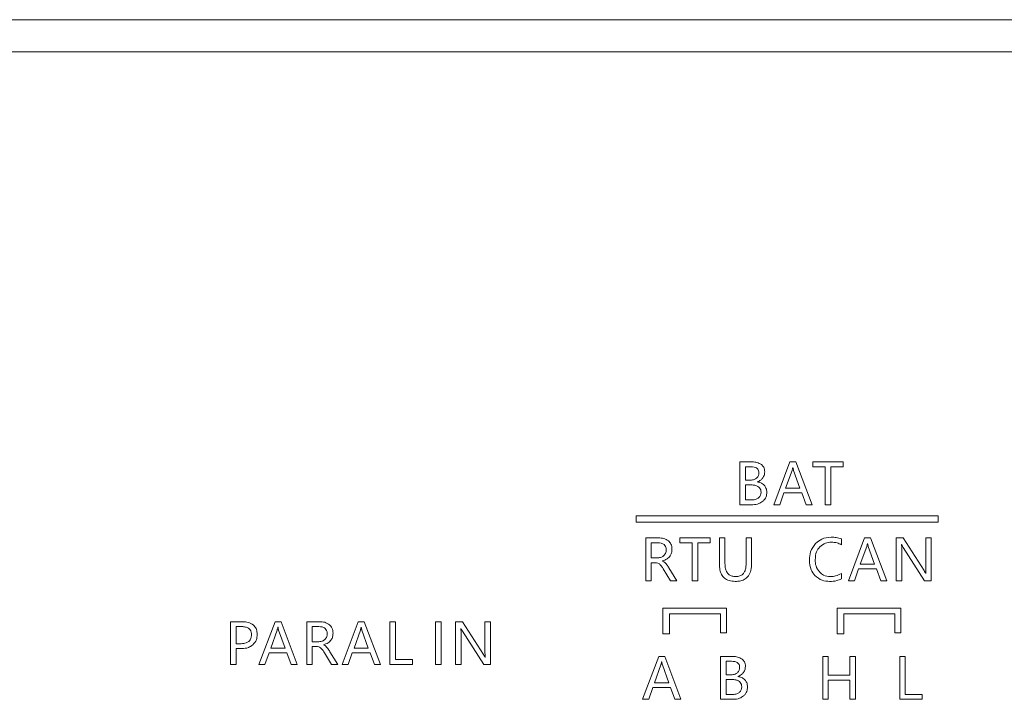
# Model space of a CAD drawing. Header units: millimetres. Extents: x 3082 to 3675, y 388 to 1418.
# Tile 11 of 22: x 3284 to 3345, y 622 to 664. Entities that reach past the tile are written whole.
import ezdxf

# ---------------------------------------------------------------- set-up
doc = ezdxf.new("R2010")
doc.units = ezdxf.units.MM

msp = doc.modelspace()

# ---------------------------------------------------------------- linework, layer by layer
at = {"color": 0, "linetype": 'ByBlock', "lineweight": 5}
for p, q in [((3153.943, 663.883), (3593.943, 663.883)), ((3591.943, 661.883), (3155.943, 661.883)), ((3328.973, 636.331), (3328.973, 633.663)), ((3329.754, 636.331), (3328.973, 636.331)), ((3332.097, 636.331), (3331.083, 633.663)), ((3332.464, 636.331), (3332.097, 636.331)), ((3333.477, 633.663), (3332.464, 636.331)), ((3335.404, 636.331), (3333.527, 636.331)), ((3333.527, 636.331), (3333.527, 636.024)), ((3335.404, 636.024), (3335.404, 636.331)), ((3329.66, 636.029), (3329.316, 636.029)), ((3329.316, 636.029), (3329.316, 635.194)), ((3332.225, 635.804), (3331.827, 634.694)), ((3332.277, 635.99), (3332.268, 635.99)), ((3332.719, 634.694), (3332.318, 635.804)), ((3333.527, 636.024), (3334.291, 636.024)), ((3334.291, 636.024), (3334.291, 633.663)), ((3334.636, 633.663), (3334.636, 636.024)), ((3334.636, 636.024), (3335.404, 636.024)), ((3329.316, 635.194), (3329.629, 635.194)), ((3330.056, 635.082), (3330.056, 635.089)), ((3329.671, 634.894), (3329.316, 634.894)), ((3329.316, 634.894), (3329.316, 633.964)), ((3331.827, 634.694), (3332.719, 634.694)), ((3329.316, 633.964), (3329.728, 633.964)), ((3331.463, 633.663), (3331.718, 634.393)), ((3331.718, 634.393), (3332.826, 634.393)), ((3332.826, 634.393), (3333.097, 633.663)), ((3328.973, 633.663), (3329.775, 633.663)), ((3331.083, 633.663), (3331.463, 633.663)), ((3333.097, 633.663), (3333.477, 633.663)), ((3334.291, 633.663), (3334.636, 633.663)), ((3322.511, 632.97), (3322.511, 632.571)), ((3341.329, 632.97), (3322.511, 632.97)), ((3322.511, 632.571), (3341.329, 632.571)), ((3341.329, 632.571), (3341.329, 632.97)), ((3323.915, 631.596), (3323.105, 631.596)), ((3323.105, 631.596), (3323.105, 628.927)), ((3325.241, 631.596), (3325.241, 631.289)), ((3327.118, 631.596), (3325.241, 631.596)), ((3327.118, 631.289), (3327.118, 631.596)), ((3328.045, 631.596), (3327.701, 631.596)), ((3327.701, 631.596), (3327.701, 629.975)), ((3328.045, 629.99), (3328.045, 631.596)), ((3329.705, 631.596), (3329.361, 631.596)), ((3329.361, 631.596), (3329.361, 629.965)), ((3329.705, 630.015), (3329.705, 631.596)), ((3335.299, 631.172), (3335.299, 631.532)), ((3336.749, 631.596), (3335.736, 628.927)), ((3337.116, 631.596), (3336.749, 631.596)), ((3338.129, 628.927), (3337.116, 631.596)), ((3339.153, 631.596), (3338.722, 631.596)), ((3338.722, 631.596), (3338.722, 628.927)), ((3340.455, 629.556), (3339.153, 631.596)), ((3340.554, 631.596), (3340.554, 629.761)), ((3340.894, 631.596), (3340.554, 631.596)), ((3340.894, 628.927), (3340.894, 631.596)), ((3323.858, 631.294), (3323.448, 631.294)), ((3323.448, 631.294), (3323.448, 630.352)), ((3325.241, 631.289), (3326.005, 631.289)), ((3326.005, 631.289), (3326.005, 628.927)), ((3326.35, 628.927), (3326.35, 631.289)), ((3326.35, 631.289), (3327.118, 631.289)), ((3336.878, 631.069), (3336.479, 629.959)), ((3336.93, 631.255), (3336.921, 631.255)), ((3337.372, 629.959), (3336.97, 631.069)), ((3339.049, 631.177), (3339.059, 631.177)), ((3339.062, 628.927), (3339.062, 630.803)), ((3339.149, 631.003), (3340.487, 628.927)), ((3323.448, 630.352), (3323.853, 630.352)), ((3324.152, 630.154), (3324.152, 630.163)), ((3323.448, 630.05), (3323.695, 630.05)), ((3323.448, 628.927), (3323.448, 630.05)), ((3324.2, 629.668), (3324.641, 628.927)), ((3325.046, 628.927), (3324.549, 629.726)), ((3336.115, 628.927), (3336.371, 629.658)), ((3336.371, 629.658), (3337.479, 629.658)), ((3336.479, 629.959), (3337.372, 629.959)), ((3337.479, 629.658), (3337.75, 628.927)), ((3323.105, 628.927), (3323.448, 628.927)), ((3324.641, 628.927), (3325.046, 628.927)), ((3326.005, 628.927), (3326.35, 628.927)), ((3335.299, 629.038), (3335.299, 629.368)), ((3335.736, 628.927), (3336.115, 628.927)), ((3337.75, 628.927), (3338.129, 628.927)), ((3338.722, 628.927), (3339.062, 628.927)), ((3340.487, 628.927), (3340.894, 628.927)), ((3340.571, 629.372), (3340.564, 629.372)), ((3324.183, 627.209), (3324.183, 625.622)), ((3328.146, 627.209), (3324.183, 627.209)), ((3328.146, 625.688), (3328.146, 627.209)), ((3335.045, 627.209), (3335.045, 625.622)), ((3339.008, 627.209), (3335.045, 627.209)), ((3339.008, 625.688), (3339.008, 627.209)), ((3324.583, 625.622), (3324.583, 626.857)), ((3324.583, 626.857), (3327.777, 626.857)), ((3327.777, 626.857), (3327.777, 625.688)), ((3335.445, 626.857), (3338.639, 626.857)), ((3335.445, 625.622), (3335.445, 626.857)), ((3338.639, 626.857), (3338.639, 625.688)), ((3297.238, 626.372), (3297.238, 623.703)), ((3297.993, 626.372), (3297.238, 626.372)), ((3297.932, 626.068), (3297.581, 626.068)), ((3297.581, 626.068), (3297.581, 625.004)), ((3300.013, 626.372), (3298.999, 623.703)), ((3300.141, 625.845), (3299.743, 624.735)), ((3300.38, 626.372), (3300.013, 626.372)), ((3300.193, 626.031), (3300.184, 626.031)), ((3300.636, 624.735), (3300.234, 625.845)), ((3301.393, 623.703), (3300.38, 626.372)), ((3301.986, 626.372), (3301.986, 623.703)), ((3302.796, 626.372), (3301.986, 626.372)), ((3302.739, 626.07), (3302.329, 626.07)), ((3302.329, 626.07), (3302.329, 625.128)), ((3305.198, 626.372), (3304.185, 623.703)), ((3305.327, 625.845), (3304.929, 624.735)), ((3305.566, 626.372), (3305.198, 626.372)), ((3305.379, 626.031), (3305.37, 626.031)), ((3305.821, 624.735), (3305.42, 625.845)), ((3306.579, 623.703), (3305.566, 626.372)), ((3307.172, 626.372), (3307.172, 623.703)), ((3307.515, 626.372), (3307.172, 626.372)), ((3307.515, 624.009), (3307.515, 626.372)), ((3310.36, 626.372), (3310.016, 626.372)), ((3310.016, 626.372), (3310.016, 623.703)), ((3310.36, 623.703), (3310.36, 626.372)), ((3311.689, 626.372), (3311.258, 626.372)), ((3311.258, 626.372), (3311.258, 623.703)), ((3311.585, 625.953), (3311.594, 625.953)), ((3312.991, 624.332), (3311.689, 626.372)), ((3313.43, 626.372), (3313.09, 626.372)), ((3313.09, 626.372), (3313.09, 624.537)), ((3313.43, 623.703), (3313.43, 626.372)), ((3311.598, 623.703), (3311.598, 625.579)), ((3311.685, 625.779), (3313.023, 623.703)), ((3324.183, 625.622), (3324.583, 625.622)), ((3327.777, 625.688), (3328.146, 625.688)), ((3335.045, 625.622), (3335.445, 625.622)), ((3338.639, 625.688), (3339.008, 625.688)), ((3297.581, 625.004), (3297.899, 625.004)), ((3297.581, 624.701), (3297.926, 624.701)), ((3297.581, 623.703), (3297.581, 624.701)), ((3299.743, 624.735), (3300.636, 624.735)), ((3302.329, 625.128), (3302.734, 625.128)), ((3302.329, 623.703), (3302.329, 624.826)), ((3302.329, 624.826), (3302.576, 624.826)), ((3303.033, 624.93), (3303.033, 624.939)), ((3304.929, 624.735), (3305.821, 624.735)), ((3299.379, 623.703), (3299.634, 624.434)), ((3299.634, 624.434), (3300.742, 624.434)), ((3300.742, 624.434), (3301.013, 623.703)), ((3303.081, 624.444), (3303.522, 623.703)), ((3303.927, 623.703), (3303.43, 624.502)), ((3304.565, 623.703), (3304.82, 624.434)), ((3304.82, 624.434), (3305.928, 624.434)), ((3305.928, 624.434), (3306.199, 623.703)), ((3308.574, 624.009), (3307.515, 624.009)), ((3308.574, 623.703), (3308.574, 624.009)), ((3313.107, 624.148), (3313.1, 624.148)), ((3323.925, 624.206), (3322.912, 621.538)), ((3324.292, 624.206), (3323.925, 624.206)), ((3325.305, 621.538), (3324.292, 624.206)), ((3327.77, 624.206), (3327.77, 621.538)), ((3328.552, 624.206), (3327.77, 624.206)), ((3334.138, 624.206), (3334.138, 621.538)), ((3334.481, 624.206), (3334.138, 624.206)), ((3334.481, 623.047), (3334.481, 624.206)), ((3335.827, 624.206), (3335.827, 623.047)), ((3336.171, 624.206), (3335.827, 624.206)), ((3336.171, 621.538), (3336.171, 624.206)), ((3338.938, 624.206), (3338.938, 621.538)), ((3339.282, 624.206), (3338.938, 624.206)), ((3339.282, 621.844), (3339.282, 624.206)), ((3297.238, 623.703), (3297.581, 623.703)), ((3298.999, 623.703), (3299.379, 623.703)), ((3301.013, 623.703), (3301.393, 623.703)), ((3301.986, 623.703), (3302.329, 623.703)), ((3303.522, 623.703), (3303.927, 623.703)), ((3304.185, 623.703), (3304.565, 623.703)), ((3306.199, 623.703), (3306.579, 623.703)), ((3307.172, 623.703), (3308.574, 623.703)), ((3310.016, 623.703), (3310.36, 623.703)), ((3311.258, 623.703), (3311.598, 623.703)), ((3313.023, 623.703), (3313.43, 623.703)), ((3324.054, 623.68), (3323.655, 622.57)), ((3324.105, 623.866), (3324.097, 623.866)), ((3324.548, 622.57), (3324.146, 623.68)), ((3328.457, 623.905), (3328.114, 623.905)), ((3328.114, 623.905), (3328.114, 623.069)), ((3328.114, 623.069), (3328.426, 623.069)), ((3328.469, 622.77), (3328.114, 622.77)), ((3328.114, 622.77), (3328.114, 621.84)), ((3328.854, 622.958), (3328.854, 622.965)), ((3335.827, 623.047), (3334.481, 623.047)), ((3323.291, 621.538), (3323.547, 622.269)), ((3323.547, 622.269), (3324.655, 622.269)), ((3323.655, 622.57), (3324.548, 622.57)), ((3324.655, 622.269), (3324.926, 621.538)), ((3334.481, 622.741), (3335.827, 622.741)), ((3334.481, 621.538), (3334.481, 622.741)), ((3335.827, 622.741), (3335.827, 621.538)), ((3322.912, 621.538), (3323.291, 621.538)), ((3324.926, 621.538), (3325.305, 621.538)), ((3327.77, 621.538), (3328.572, 621.538)), ((3328.114, 621.84), (3328.526, 621.84)), ((3334.138, 621.538), (3334.481, 621.538)), ((3335.827, 621.538), (3336.171, 621.538)), ((3338.938, 621.538), (3340.341, 621.538)), ((3340.341, 621.844), (3339.282, 621.844)), ((3340.341, 621.538), (3340.341, 621.844))]:
    msp.add_line(p, q, dxfattribs=at)
for points, knots in [([(3330.314, 636.163), (3330.223, 636.216), (3330.051, 636.32), (3329.85, 636.327), (3329.754, 636.331)], [0, 0, 0, 0, 0.522984, 1, 1, 1, 1]), ([(3330.161, 635.652), (3330.158, 635.695), (3330.153, 635.777), (3330.097, 635.887), (3329.995, 635.971), (3329.844, 636.022), (3329.725, 636.027), (3329.66, 636.029)], [0, 0, 0, 0, 0.180844, 0.340899, 0.50242, 0.723457, 1, 1, 1, 1]), ([(3330.02, 635.315), (3330.065, 635.368), (3330.149, 635.465), (3330.157, 635.593), (3330.161, 635.652)], [0, 0, 0, 0, 0.5367713, 1, 1, 1, 1]), ([(3330.523, 635.717), (3330.52, 635.767), (3330.514, 635.862), (3330.454, 636.025), (3330.367, 636.11), (3330.314, 636.163)], [0, 0, 0, 0, 0.291048, 0.563866, 1, 1, 1, 1]), ([(3330.399, 635.328), (3330.439, 635.395), (3330.511, 635.515), (3330.519, 635.655), (3330.523, 635.717)], [0, 0, 0, 0, 0.551691, 1, 1, 1, 1]), ([(3332.268, 635.99), (3332.262, 635.95), (3332.251, 635.887), (3332.232, 635.826), (3332.225, 635.804)], [0, 0, 0, 0, 0.6285327, 1, 1, 1, 1]), ([(3332.318, 635.804), (3332.31, 635.832), (3332.293, 635.893), (3332.283, 635.956), (3332.277, 635.99)], [0, 0, 0, 0, 0.458968, 1, 1, 1, 1]), ([(3329.629, 635.194), (3329.713, 635.198), (3329.855, 635.205), (3329.972, 635.284), (3330.02, 635.315)], [0, 0, 0, 0, 0.596137, 1, 1, 1, 1]), ([(3330.056, 635.089), (3330.132, 635.12), (3330.265, 635.174), (3330.359, 635.282), (3330.399, 635.328)], [0, 0, 0, 0, 0.570199, 1, 1, 1, 1]), ([(3330.49, 634.876), (3330.421, 634.934), (3330.295, 635.041), (3330.131, 635.069), (3330.056, 635.082)], [0, 0, 0, 0, 0.539802, 1, 1, 1, 1]), ([(3330.292, 634.436), (3330.288, 634.488), (3330.282, 634.588), (3330.212, 634.721), (3330.086, 634.823), (3329.899, 634.886), (3329.753, 634.891), (3329.671, 634.894)], [0, 0, 0, 0, 0.178953, 0.337999, 0.499558, 0.721712, 1, 1, 1, 1]), ([(3330.144, 634.089), (3330.169, 634.113), (3330.219, 634.163), (3330.279, 634.281), (3330.287, 634.376), (3330.292, 634.436)], [0, 0, 0, 0, 0.270618, 0.539305, 1, 1, 1, 1]), ([(3330.406, 633.875), (3330.448, 633.916), (3330.53, 633.998), (3330.631, 634.186), (3330.644, 634.338), (3330.652, 634.433)], [0, 0, 0, 0, 0.279691, 0.550783, 1, 1, 1, 1]), ([(3330.652, 634.433), (3330.644, 634.527), (3330.632, 634.691), (3330.532, 634.821), (3330.49, 634.876)], [0, 0, 0, 0, 0.573799, 1, 1, 1, 1]), ([(3329.728, 633.964), (3329.819, 633.968), (3329.97, 633.975), (3330.095, 634.056), (3330.144, 634.089)], [0, 0, 0, 0, 0.603336, 1, 1, 1, 1]), ([(3329.775, 633.663), (3329.909, 633.672), (3330.14, 633.687), (3330.327, 633.82), (3330.406, 633.875)], [0, 0, 0, 0, 0.5807772, 1, 1, 1, 1]), ([(3324.523, 631.408), (3324.426, 631.468), (3324.24, 631.584), (3324.021, 631.592), (3323.915, 631.596)], [0, 0, 0, 0, 0.518698, 1, 1, 1, 1]), ([(3324.743, 630.882), (3324.74, 630.942), (3324.734, 631.055), (3324.673, 631.246), (3324.579, 631.347), (3324.523, 631.408)], [0, 0, 0, 0, 0.303864, 0.580595, 1, 1, 1, 1]), ([(3334.669, 631.64), (3334.46, 631.621), (3334.092, 631.587), (3333.813, 631.35), (3333.692, 631.248)], [0, 0, 0, 0, 0.567759, 1, 1, 1, 1]), ([(3335.299, 631.532), (3335.193, 631.567), (3334.989, 631.634), (3334.773, 631.638), (3334.669, 631.64)], [0, 0, 0, 0, 0.516469, 1, 1, 1, 1]), ([(3324.248, 631.177), (3324.221, 631.197), (3324.164, 631.24), (3324.031, 631.285), (3323.926, 631.291), (3323.858, 631.294)], [0, 0, 0, 0, 0.244864, 0.510997, 1, 1, 1, 1]), ([(3324.152, 630.163), (3324.251, 630.197), (3324.434, 630.26), (3324.63, 630.445), (3324.729, 630.661), (3324.738, 630.806), (3324.743, 630.882)], [0, 0, 0, 0, 0.30719, 0.570686, 0.775015, 1, 1, 1, 1]), ([(3324.235, 630.49), (3324.282, 630.547), (3324.369, 630.653), (3324.378, 630.789), (3324.382, 630.851)], [0, 0, 0, 0, 0.543515, 1, 1, 1, 1]), ([(3324.382, 630.851), (3324.38, 630.888), (3324.377, 630.958), (3324.34, 631.076), (3324.283, 631.139), (3324.248, 631.177)], [0, 0, 0, 0, 0.304288, 0.581276, 1, 1, 1, 1]), ([(3333.692, 631.248), (3333.569, 631.082), (3333.339, 630.772), (3333.318, 630.389), (3333.308, 630.211)], [0, 0, 0, 0, 0.53583, 1, 1, 1, 1]), ([(3333.668, 630.232), (3333.679, 630.405), (3333.698, 630.701), (3333.875, 630.936), (3333.948, 631.034)], [0, 0, 0, 0, 0.586627, 1, 1, 1, 1]), ([(3333.948, 631.034), (3334.064, 631.129), (3334.276, 631.303), (3334.549, 631.322), (3334.673, 631.33)], [0, 0, 0, 0, 0.54519, 1, 1, 1, 1]), ([(3334.673, 631.33), (3334.797, 631.322), (3335.016, 631.308), (3335.213, 631.213), (3335.299, 631.172)], [0, 0, 0, 0, 0.565165, 1, 1, 1, 1]), ([(3336.921, 631.255), (3336.914, 631.215), (3336.904, 631.152), (3336.885, 631.091), (3336.878, 631.069)], [0, 0, 0, 0, 0.628504, 1, 1, 1, 1]), ([(3336.97, 631.069), (3336.963, 631.097), (3336.945, 631.158), (3336.935, 631.221), (3336.93, 631.255)], [0, 0, 0, 0, 0.459003, 1, 1, 1, 1]), ([(3339.062, 630.803), (3339.063, 630.889), (3339.063, 631.014), (3339.052, 631.138), (3339.049, 631.177)], [0, 0, 0, 0, 0.688316, 1, 1, 1, 1]), ([(3339.059, 631.177), (3339.073, 631.144), (3339.099, 631.084), (3339.134, 631.028), (3339.149, 631.003)], [0, 0, 0, 0, 0.5442881, 1, 1, 1, 1]), ([(3323.853, 630.352), (3323.935, 630.358), (3324.076, 630.368), (3324.188, 630.454), (3324.235, 630.49)], [0, 0, 0, 0, 0.579343, 1, 1, 1, 1]), ([(3324.342, 630.021), (3324.31, 630.051), (3324.254, 630.105), (3324.183, 630.139), (3324.152, 630.154)], [0, 0, 0, 0, 0.557501, 1, 1, 1, 1]), ([(3333.308, 630.211), (3333.322, 630.003), (3333.346, 629.647), (3333.56, 629.365), (3333.649, 629.247)], [0, 0, 0, 0, 0.582545, 1, 1, 1, 1]), ([(3333.93, 629.471), (3333.846, 629.592), (3333.687, 629.822), (3333.674, 630.1), (3333.668, 630.232)], [0, 0, 0, 0, 0.527954, 1, 1, 1, 1]), ([(3323.695, 630.05), (3323.75, 630.047), (3323.844, 630.04), (3323.924, 629.991), (3323.958, 629.971)], [0, 0, 0, 0, 0.574011, 1, 1, 1, 1]), ([(3323.958, 629.971), (3324.004, 629.927), (3324.098, 629.838), (3324.165, 629.726), (3324.2, 629.668)], [0, 0, 0, 0, 0.4809389, 1, 1, 1, 1]), ([(3324.549, 629.726), (3324.508, 629.793), (3324.446, 629.896), (3324.369, 629.988), (3324.342, 630.021)], [0, 0, 0, 0, 0.647499, 1, 1, 1, 1]), ([(3327.701, 629.975), (3327.706, 629.851), (3327.716, 629.623), (3327.818, 629.314), (3328.007, 629.066), (3328.311, 628.904), (3328.551, 628.89), (3328.682, 628.883)], [0, 0, 0, 0, 0.221489, 0.407023, 0.572034, 0.76877, 1, 1, 1, 1]), ([(3328.714, 629.189), (3328.638, 629.193), (3328.495, 629.201), (3328.301, 629.289), (3328.15, 629.45), (3328.057, 629.694), (3328.049, 629.885), (3328.045, 629.99)], [0, 0, 0, 0, 0.191774, 0.358485, 0.520575, 0.735078, 1, 1, 1, 1]), ([(3328.682, 628.883), (3328.798, 628.889), (3329.015, 628.9), (3329.309, 629.022), (3329.541, 629.247), (3329.685, 629.594), (3329.698, 629.865), (3329.705, 630.015)], [0, 0, 0, 0, 0.200008, 0.3717883, 0.5344495, 0.7440161, 1, 1, 1, 1]), ([(3329.361, 629.965), (3329.358, 629.877), (3329.352, 629.715), (3329.285, 629.497), (3329.162, 629.322), (3328.961, 629.205), (3328.8, 629.195), (3328.714, 629.189)], [0, 0, 0, 0, 0.228758, 0.419079, 0.585144, 0.777532, 1, 1, 1, 1]), ([(3340.564, 629.372), (3340.55, 629.398), (3340.516, 629.461), (3340.477, 629.521), (3340.455, 629.556)], [0, 0, 0, 0, 0.411894, 1, 1, 1, 1]), ([(3340.554, 629.761), (3340.554, 629.675), (3340.554, 629.545), (3340.567, 629.416), (3340.571, 629.372)], [0, 0, 0, 0, 0.661755, 1, 1, 1, 1]), ([(3333.649, 629.247), (3333.794, 629.13), (3334.062, 628.913), (3334.405, 628.892), (3334.563, 628.883)], [0, 0, 0, 0, 0.538431, 1, 1, 1, 1]), ([(3334.613, 629.189), (3334.465, 629.202), (3334.205, 629.226), (3334.012, 629.397), (3333.93, 629.471)], [0, 0, 0, 0, 0.571079, 1, 1, 1, 1]), ([(3334.563, 628.883), (3334.715, 628.888), (3334.971, 628.897), (3335.205, 628.997), (3335.299, 629.038)], [0, 0, 0, 0, 0.595703, 1, 1, 1, 1]), ([(3335.299, 629.368), (3335.182, 629.311), (3334.965, 629.204), (3334.724, 629.194), (3334.613, 629.189)], [0, 0, 0, 0, 0.540415, 1, 1, 1, 1]), ([(3298.539, 625.554), (3298.536, 625.612), (3298.53, 625.722), (3298.463, 625.871), (3298.342, 625.987), (3298.156, 626.058), (3298.011, 626.065), (3297.932, 626.068)], [0, 0, 0, 0, 0.1930917, 0.3606504, 0.5228854, 0.7366116, 1, 1, 1, 1]), ([(3298.662, 626.163), (3298.556, 626.23), (3298.351, 626.359), (3298.11, 626.368), (3297.993, 626.372)], [0, 0, 0, 0, 0.51624, 1, 1, 1, 1]), ([(3298.9, 625.567), (3298.896, 625.635), (3298.89, 625.764), (3298.826, 625.98), (3298.723, 626.095), (3298.662, 626.163)], [0, 0, 0, 0, 0.30857, 0.586749, 1, 1, 1, 1]), ([(3300.184, 626.031), (3300.178, 625.991), (3300.167, 625.928), (3300.148, 625.867), (3300.141, 625.845)], [0, 0, 0, 0, 0.628491, 1, 1, 1, 1]), ([(3300.234, 625.845), (3300.226, 625.873), (3300.209, 625.934), (3300.199, 625.997), (3300.193, 626.031)], [0, 0, 0, 0, 0.458985, 1, 1, 1, 1]), ([(3303.129, 625.953), (3303.102, 625.973), (3303.045, 626.016), (3302.912, 626.061), (3302.807, 626.067), (3302.739, 626.07)], [0, 0, 0, 0, 0.2449012, 0.511092, 1, 1, 1, 1]), ([(3303.404, 626.184), (3303.307, 626.244), (3303.121, 626.36), (3302.902, 626.368), (3302.796, 626.372)], [0, 0, 0, 0, 0.518709, 1, 1, 1, 1]), ([(3303.263, 625.627), (3303.261, 625.664), (3303.258, 625.734), (3303.221, 625.852), (3303.164, 625.915), (3303.129, 625.953)], [0, 0, 0, 0, 0.304289, 0.581315, 1, 1, 1, 1]), ([(3303.624, 625.658), (3303.621, 625.718), (3303.615, 625.831), (3303.554, 626.022), (3303.46, 626.123), (3303.404, 626.184)], [0, 0, 0, 0, 0.303857, 0.580636, 1, 1, 1, 1]), ([(3305.37, 626.031), (3305.364, 625.991), (3305.353, 625.928), (3305.334, 625.867), (3305.327, 625.845)], [0, 0, 0, 0, 0.628462, 1, 1, 1, 1]), ([(3305.42, 625.845), (3305.412, 625.873), (3305.395, 625.934), (3305.385, 625.997), (3305.379, 626.031)], [0, 0, 0, 0, 0.458967, 1, 1, 1, 1]), ([(3311.598, 625.579), (3311.598, 625.665), (3311.599, 625.79), (3311.588, 625.914), (3311.585, 625.953)], [0, 0, 0, 0, 0.6883556, 1, 1, 1, 1]), ([(3311.594, 625.953), (3311.609, 625.92), (3311.635, 625.86), (3311.67, 625.804), (3311.685, 625.779)], [0, 0, 0, 0, 0.544461, 1, 1, 1, 1]), ([(3298.376, 625.146), (3298.404, 625.175), (3298.46, 625.232), (3298.526, 625.371), (3298.534, 625.483), (3298.539, 625.554)], [0, 0, 0, 0, 0.263207, 0.530692, 1, 1, 1, 1]), ([(3298.621, 624.931), (3298.711, 625.031), (3298.873, 625.215), (3298.891, 625.458), (3298.9, 625.567)], [0, 0, 0, 0, 0.5489388, 1, 1, 1, 1]), ([(3302.734, 625.128), (3302.816, 625.134), (3302.957, 625.144), (3303.069, 625.23), (3303.116, 625.266)], [0, 0, 0, 0, 0.57934, 1, 1, 1, 1]), ([(3303.033, 624.939), (3303.132, 624.973), (3303.315, 625.036), (3303.511, 625.221), (3303.61, 625.437), (3303.619, 625.582), (3303.624, 625.658)], [0, 0, 0, 0, 0.307195, 0.570702, 0.775015, 1, 1, 1, 1]), ([(3303.116, 625.266), (3303.163, 625.323), (3303.25, 625.429), (3303.259, 625.565), (3303.263, 625.627)], [0, 0, 0, 0, 0.54349, 1, 1, 1, 1]), ([(3297.899, 625.004), (3298.004, 625.008), (3298.177, 625.015), (3298.32, 625.109), (3298.376, 625.146)], [0, 0, 0, 0, 0.60801, 1, 1, 1, 1]), ([(3297.926, 624.701), (3298.073, 624.707), (3298.328, 624.719), (3298.534, 624.867), (3298.621, 624.931)], [0, 0, 0, 0, 0.574435, 1, 1, 1, 1]), ([(3302.576, 624.826), (3302.631, 624.823), (3302.725, 624.816), (3302.805, 624.767), (3302.839, 624.747)], [0, 0, 0, 0, 0.574018, 1, 1, 1, 1]), ([(3302.839, 624.747), (3302.885, 624.703), (3302.979, 624.614), (3303.046, 624.502), (3303.081, 624.444)], [0, 0, 0, 0, 0.480915, 1, 1, 1, 1]), ([(3303.223, 624.797), (3303.191, 624.827), (3303.135, 624.881), (3303.064, 624.915), (3303.033, 624.93)], [0, 0, 0, 0, 0.557342, 1, 1, 1, 1]), ([(3303.43, 624.502), (3303.389, 624.569), (3303.327, 624.672), (3303.25, 624.764), (3303.223, 624.797)], [0, 0, 0, 0, 0.647527, 1, 1, 1, 1]), ([(3313.1, 624.148), (3313.086, 624.174), (3313.052, 624.237), (3313.013, 624.297), (3312.991, 624.332)], [0, 0, 0, 0, 0.41178, 1, 1, 1, 1]), ([(3313.09, 624.537), (3313.09, 624.451), (3313.09, 624.321), (3313.103, 624.192), (3313.107, 624.148)], [0, 0, 0, 0, 0.661793, 1, 1, 1, 1]), ([(3329.111, 624.038), (3329.021, 624.092), (3328.848, 624.195), (3328.647, 624.203), (3328.552, 624.206)], [0, 0, 0, 0, 0.522931, 1, 1, 1, 1]), ([(3329.321, 623.593), (3329.318, 623.643), (3329.312, 623.738), (3329.252, 623.901), (3329.165, 623.986), (3329.111, 624.038)], [0, 0, 0, 0, 0.291048, 0.563866, 1, 1, 1, 1]), ([(3324.097, 623.866), (3324.09, 623.826), (3324.08, 623.763), (3324.061, 623.702), (3324.054, 623.68)], [0, 0, 0, 0, 0.628457, 1, 1, 1, 1]), ([(3324.146, 623.68), (3324.138, 623.708), (3324.121, 623.769), (3324.111, 623.832), (3324.105, 623.866)], [0, 0, 0, 0, 0.459044, 1, 1, 1, 1]), ([(3328.958, 623.528), (3328.956, 623.571), (3328.951, 623.653), (3328.894, 623.762), (3328.793, 623.847), (3328.641, 623.898), (3328.523, 623.902), (3328.457, 623.905)], [0, 0, 0, 0, 0.180845, 0.3409, 0.502421, 0.723458, 1, 1, 1, 1]), ([(3328.817, 623.191), (3328.863, 623.243), (3328.947, 623.341), (3328.955, 623.469), (3328.958, 623.528)], [0, 0, 0, 0, 0.536763, 1, 1, 1, 1]), ([(3329.196, 623.204), (3329.236, 623.27), (3329.309, 623.391), (3329.317, 623.531), (3329.321, 623.593)], [0, 0, 0, 0, 0.551693, 1, 1, 1, 1]), ([(3328.426, 623.069), (3328.511, 623.074), (3328.653, 623.081), (3328.77, 623.159), (3328.817, 623.191)], [0, 0, 0, 0, 0.59612, 1, 1, 1, 1]), ([(3329.089, 622.312), (3329.086, 622.364), (3329.079, 622.463), (3329.009, 622.597), (3328.884, 622.699), (3328.697, 622.761), (3328.55, 622.767), (3328.469, 622.77)], [0, 0, 0, 0, 0.1789538, 0.3380004, 0.4995601, 0.7217052, 1, 1, 1, 1]), ([(3328.854, 622.965), (3328.93, 622.995), (3329.063, 623.049), (3329.156, 623.158), (3329.196, 623.204)], [0, 0, 0, 0, 0.570199, 1, 1, 1, 1]), ([(3329.287, 622.752), (3329.219, 622.81), (3329.092, 622.917), (3328.929, 622.945), (3328.854, 622.958)], [0, 0, 0, 0, 0.539726, 1, 1, 1, 1]), ([(3329.45, 622.309), (3329.442, 622.403), (3329.429, 622.567), (3329.33, 622.697), (3329.287, 622.752)], [0, 0, 0, 0, 0.573771, 1, 1, 1, 1]), ([(3328.942, 621.965), (3328.989, 622.018), (3329.077, 622.118), (3329.085, 622.25), (3329.089, 622.312)], [0, 0, 0, 0, 0.5370885, 1, 1, 1, 1]), ([(3329.203, 621.751), (3329.245, 621.792), (3329.328, 621.873), (3329.428, 622.062), (3329.441, 622.214), (3329.45, 622.309)], [0, 0, 0, 0, 0.279704, 0.550767, 1, 1, 1, 1]), ([(3328.526, 621.84), (3328.617, 621.844), (3328.767, 621.85), (3328.892, 621.932), (3328.942, 621.965)], [0, 0, 0, 0, 0.60324, 1, 1, 1, 1]), ([(3328.572, 621.538), (3328.706, 621.547), (3328.937, 621.563), (3329.125, 621.696), (3329.203, 621.751)], [0, 0, 0, 0, 0.5807826, 1, 1, 1, 1])]:
    msp.add_open_spline(points, degree=3, knots=knots, dxfattribs=at)

doc.saveas('drawing.dxf')
